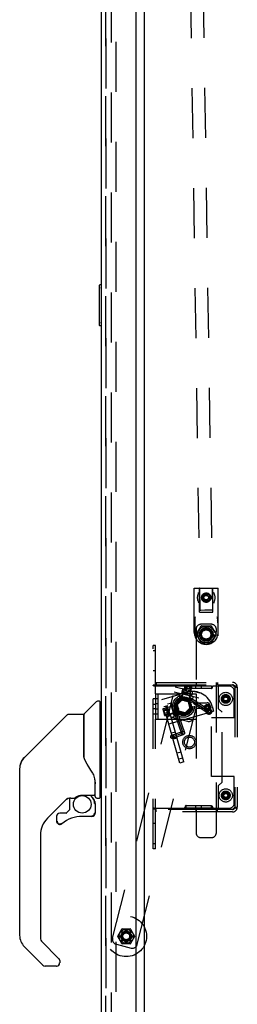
# Model space of a CAD drawing. Header units: inches. Extents: x 0 to 224, y 0 to 145.
# Tile 73 of 78: x 169.21 to 174.56, y 43.32 to 67.55. Entities that reach past the tile are written whole.
import ezdxf

# ---------------------------------------------------------------- set-up
doc = ezdxf.new("R2010")
doc.units = ezdxf.units.IN
doc.header["$LTSCALE"] = 12.302632
doc.header["$MEASUREMENT"] = 0
doc.linetypes.add('HIDDEN', pattern=[0.2, 0.1, -0.1])
doc.layers.get('0').update_dxf_attribs({"linetype": 'CONTINUOUS'})
for name, color, linetype in [('DEFAULT_2', 8, 'HIDDEN'), ('DOOR_2_ASSEMBLY', 7, 'CONTINUOUS'), ('DOOR_3_ASSEMBLY', 7, 'CONTINUOUS'), ('MAIN_DOOR_ASSEMBLY', 7, 'CONTINUOUS')]:
    doc.layers.add(name, color=color, linetype=linetype)

msp = doc.modelspace()

# ---------------------------------------------------------------- linework, layer by layer
at = {"color": 7, "linetype": 'Continuous'}
msp.add_line((172.282, 13.064), (172.282, 86.479), dxfattribs=at)
at = {"layer": 'DEFAULT_2', "color": 8, "linetype": 'HIDDEN'}
for p, q in [((173.112, 88.009), (173.642, 53.013)), ((173.424, 88.013), (173.955, 53.017)), ((171.469, 12.855), (171.469, 86.688)), ((171.573, 86.688), (171.573, 12.855)), ((173.504, 52.472), (173.504, 53.557)), ((173.504, 53.557), (174.094, 53.557)), ((174.094, 52.472), (174.094, 53.557)), ((173.637, 52.972), (173.637, 53.547)), ((173.799, 53.395), (173.74, 53.361)), ((173.74, 53.293), (173.74, 53.361)), ((173.858, 53.361), (173.799, 53.395)), ((173.858, 53.361), (173.858, 53.293)), ((173.962, 52.972), (173.962, 53.547)), ((173.74, 53.293), (173.799, 53.259)), ((173.799, 53.259), (173.858, 53.293)), ((173.985, 53.211), (173.985, 53.21)), ((173.637, 52.972), (173.962, 52.972)), ((173.643, 53.013), (173.642, 53.013)), ((173.667, 53.013), (173.643, 53.013)), ((173.765, 53.015), (173.667, 53.013)), ((173.515, 52.761), (173.515, 52.393)), ((173.516, 52.676), (173.516, 52.391)), ((173.557, 52.426), (173.674, 52.628)), ((173.924, 52.671), (173.674, 52.671)), ((173.682, 52.623), (173.677, 52.632)), ((173.682, 52.633), (173.916, 52.633)), ((173.921, 52.632), (173.916, 52.623)), ((173.925, 52.628), (174.041, 52.426)), ((174.083, 52.761), (174.083, 52.393)), ((174.083, 52.676), (174.083, 52.391)), ((173.549, 52.546), (173.549, 50.741)), ((173.566, 52.421), (173.556, 52.421)), ((173.674, 52.214), (173.557, 52.416)), ((174.041, 52.416), (173.925, 52.214)), ((174.043, 52.421), (174.033, 52.421)), ((174.049, 47.546), (174.049, 52.546)), ((172.49, 47.147), (172.49, 52.147)), ((172.55, 52.147), (172.49, 52.147)), ((172.55, 50.959), (172.55, 52.147)), ((173.682, 52.219), (173.677, 52.21)), ((173.916, 52.209), (173.682, 52.209)), ((173.921, 52.21), (173.916, 52.219)), ((172.55, 52.022), (172.49, 52.022)), ((172.55, 51.522), (172.49, 51.522)), ((171.496, 44.946), (173.038, 51.132)), ((172.55, 51.173), (172.49, 51.173)), ((172.495, 51.164), (172.492, 51.166)), ((172.497, 51.162), (172.495, 51.164)), ((173.265, 51.147), (172.519, 51.147)), ((172.558, 51.16), (172.556, 51.162)), ((172.565, 51.241), (172.565, 51.181)), ((172.565, 51.241), (174.445, 51.241)), ((172.565, 51.181), (174.095, 51.181)), ((173.038, 51.132), (173.645, 50.981)), ((173.206, 50.863), (173.28, 51.159)), ((173.303, 51.154), (173.274, 51.037)), ((173.437, 51.131), (173.292, 51.167)), ((173.294, 51.166), (173.303, 51.154)), ((173.302, 51.147), (173.302, 51.087)), ((173.927, 51.147), (173.302, 51.147)), ((173.421, 51.124), (173.303, 51.154)), ((173.332, 51.146), (173.303, 51.03)), ((173.329, 51.157), (173.332, 51.146)), ((173.391, 51.132), (173.362, 51.015)), ((173.399, 51.14), (173.391, 51.132)), ((173.547, 51.087), (173.547, 51.147)), ((173.549, 51.241), (173.549, 51.181)), ((173.683, 51.087), (173.683, 51.147)), ((173.927, 51.147), (173.927, 51.087)), ((173.936, 51.144), (173.938, 51.144)), ((173.948, 51.146), (173.951, 51.146)), ((174.365, 51.147), (173.964, 51.147)), ((174.08, 51.241), (174.08, 51.181)), ((174.095, 51.181), (174.095, 50.601)), ((174.095, 51.181), (174.445, 51.181)), ((172.103, 44.795), (173.645, 50.981)), ((172.55, 50.959), (172.55, 50.334)), ((172.55, 50.959), (173.55, 50.959)), ((172.61, 50.959), (172.61, 50.334)), ((172.704, 50.819), (173.329, 50.998)), ((173.008, 51.011), (173.615, 50.86)), ((173.146, 50.976), (173.127, 50.899)), ((173.134, 50.887), (173.127, 50.899)), ((173.457, 50.816), (173.127, 50.899)), ((173.22, 51.087), (173.19, 50.965)), ((173.204, 51.018), (173.191, 50.965)), ((173.23, 51.001), (173.2, 50.88)), ((173.204, 51.018), (173.445, 50.957)), ((173.23, 51.001), (173.223, 51.013)), ((173.414, 50.955), (173.23, 51.001)), ((173.274, 51.037), (173.392, 51.008)), ((173.302, 51.087), (173.302, 51.086)), ((173.927, 51.087), (173.302, 51.087)), ((173.37, 50.823), (173.444, 51.118)), ((173.414, 50.955), (173.384, 50.835)), ((173.421, 51.124), (173.392, 51.008)), ((173.414, 50.955), (173.426, 50.962)), ((173.434, 51.131), (173.421, 51.124)), ((173.445, 50.957), (173.432, 50.905)), ((173.463, 51.026), (173.433, 50.905)), ((173.476, 50.894), (173.457, 50.816)), ((173.55, 50.959), (173.55, 50.334)), ((173.927, 51.087), (173.927, 51.086)), ((174.49, 50.367), (174.49, 51.022)), ((174.502, 51.121), (174.559, 51.121)), ((174.505, 51.121), (174.505, 48.173)), ((174.559, 51.121), (174.565, 51.121)), ((174.565, 51.121), (174.565, 48.173)), ((172.61, 50.834), (172.49, 50.834)), ((172.49, 50.703), (172.55, 50.703)), ((172.61, 50.711), (172.55, 50.711)), ((173.152, 49.257), (172.704, 50.819)), ((173.032, 50.675), (172.739, 50.591)), ((172.856, 50.667), (172.756, 50.638)), ((173.252, 49.285), (172.804, 50.847)), ((172.804, 50.652), (172.856, 50.667)), ((172.873, 50.412), (172.804, 50.652)), ((172.822, 50.626), (172.941, 50.66)), ((172.844, 50.71), (172.921, 50.732)), ((172.921, 50.732), (173.014, 50.406)), ((172.933, 50.726), (172.921, 50.732)), ((172.933, 50.726), (173.021, 50.418)), ((172.941, 50.66), (172.948, 50.673)), ((173.032, 50.675), (173.078, 50.513)), ((173.113, 50.611), (173.032, 50.675)), ((173.056, 50.693), (173.187, 50.829)), ((173.108, 50.511), (173.056, 50.693)), ((173.19, 50.82), (173.064, 50.691)), ((173.064, 50.691), (173.114, 50.517)), ((173.064, 50.691), (173.081, 50.686)), ((173.195, 50.804), (173.081, 50.686)), ((173.081, 50.686), (173.126, 50.53)), ((173.445, 50.809), (173.134, 50.887)), ((173.187, 50.829), (173.371, 50.783)), ((173.2, 50.88), (173.188, 50.873)), ((173.19, 50.82), (173.195, 50.804)), ((173.365, 50.777), (173.19, 50.82)), ((173.353, 50.764), (173.195, 50.804)), ((173.274, 50.785), (173.206, 50.863)), ((173.37, 50.823), (173.206, 50.863)), ((173.274, 50.785), (173.37, 50.823)), ((173.365, 50.777), (173.353, 50.764)), ((173.353, 50.764), (173.398, 50.607)), ((173.365, 50.847), (173.865, 50.522)), ((173.415, 50.603), (173.365, 50.777)), ((173.371, 50.783), (173.423, 50.601)), ((173.384, 50.835), (173.392, 50.822)), ((173.387, 50.88), (173.886, 50.555)), ((173.445, 50.809), (173.457, 50.816)), ((173.501, 50.714), (173.498, 50.718)), ((173.503, 50.71), (173.843, 50.489)), ((173.549, 50.741), (173.819, 50.741)), ((173.948, 50.655), (173.982, 50.535)), ((172.55, 50.591), (172.49, 50.591)), ((172.61, 50.459), (172.49, 50.459)), ((172.61, 50.583), (172.55, 50.583)), ((172.732, 50.579), (172.773, 50.436)), ((172.732, 50.576), (172.745, 50.568)), ((172.742, 50.542), (172.754, 50.539)), ((172.745, 50.568), (172.861, 50.601)), ((172.745, 50.568), (172.779, 50.451)), ((172.754, 50.539), (172.869, 50.572)), ((172.762, 50.472), (172.77, 50.481)), ((172.77, 50.481), (172.886, 50.514)), ((172.772, 50.438), (172.779, 50.451)), ((172.779, 50.451), (172.894, 50.484)), ((173.078, 50.513), (172.785, 50.429)), ((172.822, 50.626), (172.81, 50.633)), ((172.822, 50.626), (172.874, 50.443)), ((172.925, 50.427), (172.825, 50.398)), ((172.894, 50.484), (172.861, 50.601)), ((172.874, 50.443), (172.868, 50.431)), ((172.873, 50.412), (172.925, 50.427)), ((172.874, 50.443), (172.994, 50.478)), ((172.877, 50.218), (173.982, 50.535)), ((172.937, 50.383), (173.014, 50.406)), ((173.029, 50.562), (172.991, 50.548)), ((172.991, 50.548), (173.191, 49.982)), ((172.994, 50.478), (173.006, 50.471)), ((173.021, 50.418), (173.014, 50.406)), ((173.228, 49.996), (173.023, 50.578)), ((173.029, 50.562), (173.032, 50.554)), ((173.113, 50.611), (173.078, 50.513)), ((173.292, 50.465), (173.108, 50.511)), ((173.114, 50.517), (173.126, 50.53)), ((173.114, 50.517), (173.289, 50.474)), ((173.123, 50.411), (173.122, 50.413)), ((173.123, 50.411), (173.265, 50.009)), ((173.285, 50.49), (173.126, 50.53)), ((173.398, 50.607), (173.285, 50.49)), ((173.289, 50.474), (173.285, 50.49)), ((173.289, 50.474), (173.415, 50.603)), ((173.423, 50.601), (173.292, 50.465)), ((173.415, 50.603), (173.398, 50.607)), ((173.549, 50.601), (173.549, 47.546)), ((173.819, 50.601), (173.549, 50.601)), ((173.771, 50.633), (173.802, 50.633)), ((173.771, 50.611), (173.802, 50.611)), ((174.19, 50.506), (174.095, 50.601)), ((174.19, 48.788), (174.19, 50.506)), ((172.55, 47.147), (172.55, 50.334)), ((172.55, 50.334), (173.55, 50.334)), ((172.978, 50.374), (173.342, 50.283)), ((173.93, 48.927), (173.93, 50.367)), ((174.49, 50.367), (173.93, 50.367)), ((173.042, 50.019), (172.942, 49.99)), ((172.951, 49.94), (173.215, 50.033)), ((172.964, 49.902), (173.228, 49.996)), ((172.977, 49.865), (173.241, 49.958)), ((173.085, 49.869), (172.985, 49.84)), ((173.183, 49.528), (173.083, 49.5)), ((173.226, 49.378), (173.126, 49.35)), ((173.252, 49.285), (173.152, 49.257)), ((174.49, 48.927), (173.93, 48.927)), ((174.095, 48.693), (174.19, 48.788)), ((174.49, 48.272), (174.49, 48.927)), ((174.095, 48.693), (174.095, 48.113)), ((172.55, 48.121), (172.49, 48.121)), ((172.492, 48.128), (172.491, 48.125)), ((172.495, 48.13), (172.492, 48.128)), ((172.503, 48.136), (172.5, 48.134)), ((172.513, 48.142), (172.51, 48.14)), ((172.519, 48.147), (172.516, 48.145)), ((172.519, 48.147), (173.265, 48.147)), ((172.565, 48.053), (172.565, 48.113)), ((174.095, 48.113), (172.565, 48.113)), ((174.445, 48.053), (172.565, 48.053)), ((173.302, 48.207), (173.302, 48.208)), ((173.302, 48.147), (173.302, 48.207)), ((173.927, 48.207), (173.302, 48.207)), ((173.927, 48.147), (173.302, 48.147)), ((173.547, 48.147), (173.547, 48.207)), ((173.549, 48.053), (173.549, 48.113)), ((173.683, 48.147), (173.683, 48.207)), ((173.927, 48.207), (173.927, 48.208)), ((173.927, 48.147), (173.927, 48.207)), ((173.964, 48.147), (174.365, 48.147)), ((174.08, 48.053), (174.08, 48.113)), ((174.445, 48.113), (174.095, 48.113)), ((174.502, 48.173), (174.559, 48.173)), ((174.559, 48.173), (174.565, 48.173)), ((172.55, 47.772), (172.49, 47.772)), ((172.55, 47.272), (172.49, 47.272)), ((173.674, 47.421), (173.924, 47.421)), ((172.55, 47.147), (172.49, 47.147)), ((171.623, 44.997), (171.722, 45.169)), ((171.71, 45.09), (171.733, 45.067)), ((171.73, 45.174), (171.929, 45.174)), ((171.732, 45.111), (171.754, 45.089)), ((171.815, 45.114), (171.815, 45.146)), ((171.845, 45.146), (171.845, 45.114)), ((171.905, 45.089), (171.928, 45.111)), ((171.926, 45.067), (171.949, 45.09)), ((171.938, 45.169), (172.037, 44.997)), ((171.722, 44.815), (171.623, 44.987)), ((171.676, 45.007), (171.708, 45.007)), ((171.676, 44.977), (171.708, 44.977)), ((171.71, 44.894), (171.733, 44.917)), ((171.732, 44.873), (171.754, 44.895)), ((171.815, 44.838), (171.815, 44.87)), ((171.845, 44.87), (171.845, 44.838)), ((171.905, 44.895), (171.928, 44.873)), ((171.926, 44.917), (171.949, 44.894)), ((172.037, 44.987), (171.938, 44.815)), ((171.951, 45.007), (171.983, 45.007)), ((171.951, 44.977), (171.983, 44.977)), ((171.587, 44.795), (171.951, 44.704)), ((171.929, 44.81), (171.73, 44.81))]:
    msp.add_line(p, q, dxfattribs=at)
for points in [[(173.613, 53.442), (173.613, 53.443), (173.613, 53.445), (173.613, 53.447), (173.612, 53.449), (173.611, 53.451), (173.61, 53.453), (173.608, 53.455), (173.607, 53.457)], [(173.612, 53.441), (173.612, 53.44), (173.611, 53.44)], [(173.613, 53.442), (173.613, 53.442), (173.613, 53.442), (173.612, 53.441), (173.612, 53.441), (173.612, 53.441)], [(173.986, 53.442), (173.985, 53.443), (173.985, 53.445), (173.985, 53.447), (173.986, 53.449), (173.987, 53.451), (173.988, 53.453), (173.99, 53.455), (173.992, 53.457)], [(173.987, 53.44), (173.987, 53.44), (173.986, 53.441), (173.986, 53.441), (173.986, 53.441), (173.986, 53.442), (173.986, 53.442), (173.986, 53.442)], [(173.613, 53.212), (173.613, 53.21), (173.613, 53.209), (173.613, 53.207), (173.612, 53.205), (173.611, 53.203), (173.61, 53.201), (173.608, 53.199), (173.607, 53.197)], [(173.611, 53.214), (173.612, 53.214), (173.612, 53.213), (173.612, 53.213), (173.612, 53.213), (173.613, 53.212), (173.613, 53.212), (173.613, 53.212)], [(173.985, 53.211), (173.985, 53.211), (173.986, 53.212), (173.986, 53.213), (173.986, 53.213), (173.987, 53.214), (173.987, 53.214)], [(173.985, 53.21), (173.986, 53.207), (173.986, 53.205), (173.987, 53.203), (173.988, 53.201), (173.99, 53.199), (173.992, 53.197)], [(173.528, 52.855), (173.525, 52.844), (173.523, 52.834), (173.521, 52.824), (173.519, 52.814), (173.518, 52.805), (173.517, 52.796), (173.516, 52.787), (173.515, 52.778), (173.515, 52.769), (173.515, 52.761)], [(173.955, 53.017), (173.954, 53.017), (173.953, 53.017), (173.765, 53.015)], [(174.083, 52.761), (174.083, 52.771), (174.083, 52.782), (174.082, 52.794), (174.081, 52.805), (174.079, 52.817), (174.077, 52.829), (174.074, 52.842), (174.071, 52.855)], [(173.516, 52.676), (173.516, 52.686), (173.516, 52.695), (173.517, 52.705), (173.517, 52.715), (173.518, 52.726), (173.52, 52.737), (173.521, 52.748), (173.523, 52.76), (173.526, 52.772), (173.528, 52.784)], [(174.07, 52.784), (174.073, 52.772), (174.075, 52.76), (174.077, 52.748), (174.079, 52.737), (174.08, 52.726), (174.081, 52.715), (174.082, 52.705), (174.082, 52.695), (174.083, 52.685), (174.083, 52.676)], [(172.492, 51.166), (172.491, 51.169), (172.49, 51.171), (172.49, 51.173)], [(172.507, 51.156), (172.503, 51.158), (172.5, 51.16), (172.497, 51.162)], [(172.516, 51.149), (172.513, 51.152), (172.51, 51.154), (172.507, 51.156), (172.503, 51.158)], [(172.519, 51.147), (172.516, 51.149), (172.513, 51.152), (172.51, 51.154)], [(172.564, 51.147), (172.564, 51.149), (172.564, 51.152), (172.563, 51.154), (172.561, 51.156), (172.56, 51.158), (172.558, 51.16), (172.556, 51.162), (172.554, 51.164), (172.552, 51.166), (172.551, 51.169), (172.55, 51.171), (172.55, 51.173)], [(173.277, 51.121), (173.274, 51.128), (173.271, 51.135), (173.268, 51.141), (173.265, 51.147)], [(173.279, 51.115), (173.277, 51.121), (173.274, 51.128), (173.271, 51.135), (173.268, 51.141), (173.265, 51.147)], [(173.278, 51.146), (173.274, 51.146), (173.27, 51.147), (173.265, 51.147)], [(173.291, 51.144), (173.29, 51.145), (173.289, 51.145), (173.287, 51.145), (173.284, 51.146), (173.281, 51.146), (173.278, 51.146), (173.274, 51.146), (173.27, 51.147)], [(173.3, 51.145), (173.298, 51.144), (173.297, 51.144), (173.296, 51.143), (173.295, 51.143), (173.294, 51.144), (173.293, 51.144), (173.291, 51.144)], [(173.302, 51.146), (173.3, 51.145), (173.298, 51.144), (173.297, 51.144), (173.296, 51.143)], [(173.927, 51.086), (173.93, 51.086), (173.933, 51.087), (173.936, 51.088), (173.939, 51.091), (173.941, 51.094), (173.944, 51.099), (173.946, 51.104), (173.948, 51.109), (173.95, 51.115), (173.953, 51.121), (173.955, 51.128), (173.958, 51.135), (173.961, 51.141), (173.964, 51.147)], [(173.927, 51.146), (173.93, 51.145), (173.931, 51.144), (173.933, 51.144), (173.933, 51.143), (173.934, 51.143), (173.935, 51.144), (173.936, 51.144)], [(173.93, 51.145), (173.931, 51.144), (173.933, 51.144), (173.933, 51.143)], [(173.937, 51.144), (173.938, 51.144), (173.939, 51.145), (173.941, 51.145), (173.942, 51.145), (173.945, 51.146), (173.948, 51.146), (173.951, 51.146), (173.955, 51.146), (173.959, 51.147)], [(173.955, 51.146), (173.959, 51.147), (173.964, 51.147)], [(173.958, 51.135), (173.961, 51.141), (173.964, 51.147)], [(174.502, 51.121), (174.499, 51.127), (174.495, 51.133), (174.491, 51.139), (174.486, 51.145), (174.48, 51.151), (174.473, 51.157), (174.467, 51.163), (174.459, 51.169), (174.452, 51.175), (174.445, 51.181)], [(174.559, 51.121), (174.553, 51.127), (174.546, 51.133), (174.537, 51.139), (174.527, 51.145), (174.515, 51.151), (174.502, 51.157), (174.489, 51.163), (174.474, 51.169), (174.46, 51.175), (174.445, 51.181)], [(173.283, 51.104), (173.281, 51.109), (173.279, 51.115)], [(173.302, 51.086), (173.299, 51.086), (173.296, 51.087), (173.293, 51.088), (173.29, 51.091), (173.288, 51.094), (173.285, 51.099), (173.283, 51.104), (173.281, 51.109)], [(173.333, 50.801), (173.327, 50.804), (173.322, 50.807), (173.317, 50.81), (173.311, 50.812), (173.306, 50.814), (173.3, 50.816), (173.295, 50.818), (173.289, 50.82), (173.283, 50.822), (173.277, 50.823), (173.271, 50.824), (173.265, 50.825), (173.26, 50.826), (173.254, 50.826), (173.248, 50.827), (173.242, 50.827), (173.236, 50.827), (173.23, 50.827)], [(173.333, 50.801), (173.327, 50.803), (173.322, 50.805), (173.316, 50.807), (173.311, 50.809), (173.305, 50.811), (173.299, 50.813), (173.294, 50.815), (173.288, 50.816), (173.282, 50.818), (173.276, 50.819), (173.27, 50.82), (173.265, 50.822), (173.259, 50.823), (173.253, 50.824), (173.247, 50.825), (173.241, 50.825), (173.235, 50.826), (173.23, 50.827)], [(173.498, 50.718), (173.496, 50.721), (173.494, 50.724), (173.491, 50.727), (173.488, 50.731), (173.485, 50.735), (173.482, 50.739), (173.478, 50.744), (173.475, 50.748), (173.471, 50.753), (173.466, 50.758), (173.462, 50.763), (173.457, 50.768), (173.453, 50.773), (173.448, 50.779), (173.442, 50.784), (173.437, 50.789), (173.432, 50.794), (173.426, 50.8), (173.421, 50.805), (173.415, 50.81), (173.409, 50.815), (173.403, 50.82), (173.397, 50.825), (173.391, 50.829), (173.384, 50.834), (173.378, 50.838), (173.372, 50.843), (173.365, 50.847)], [(173.503, 50.71), (173.503, 50.711), (173.501, 50.714)], [(173.122, 50.413), (173.119, 50.416), (173.117, 50.418), (173.115, 50.421), (173.113, 50.424), (173.11, 50.427), (173.107, 50.43), (173.104, 50.434), (173.1, 50.438), (173.097, 50.443), (173.093, 50.448), (173.09, 50.453), (173.086, 50.458), (173.082, 50.463), (173.078, 50.469), (173.074, 50.475), (173.07, 50.481), (173.066, 50.487), (173.063, 50.493), (173.059, 50.5), (173.055, 50.506), (173.052, 50.513), (173.048, 50.519), (173.044, 50.526), (173.041, 50.533), (173.038, 50.54), (173.035, 50.547), (173.032, 50.554)], [(172.491, 48.125), (172.49, 48.123), (172.49, 48.121)], [(172.519, 48.147), (172.516, 48.145), (172.513, 48.142), (172.51, 48.14), (172.507, 48.138), (172.503, 48.136), (172.5, 48.134), (172.497, 48.132), (172.495, 48.13)], [(172.554, 48.13), (172.552, 48.127), (172.551, 48.125), (172.55, 48.123), (172.55, 48.121)], [(172.558, 48.133), (172.556, 48.132), (172.554, 48.13), (172.552, 48.127)], [(172.564, 48.147), (172.564, 48.145), (172.564, 48.142), (172.563, 48.14), (172.561, 48.137), (172.56, 48.135), (172.558, 48.133), (172.556, 48.132)], [(173.296, 48.207), (173.293, 48.206), (173.29, 48.203), (173.288, 48.2), (173.285, 48.195), (173.283, 48.19), (173.281, 48.185), (173.279, 48.179), (173.277, 48.172), (173.274, 48.166), (173.271, 48.159), (173.268, 48.153), (173.265, 48.147)], [(173.293, 48.15), (173.291, 48.15), (173.29, 48.149), (173.289, 48.149), (173.287, 48.149), (173.284, 48.148), (173.281, 48.148), (173.278, 48.148), (173.274, 48.147), (173.27, 48.147), (173.265, 48.147)], [(173.296, 48.15), (173.295, 48.15), (173.294, 48.15), (173.293, 48.15)], [(173.302, 48.208), (173.299, 48.208), (173.296, 48.207)], [(173.302, 48.148), (173.3, 48.149), (173.298, 48.15), (173.297, 48.15), (173.296, 48.15)], [(173.927, 48.208), (173.93, 48.208), (173.933, 48.207), (173.936, 48.206), (173.939, 48.203), (173.941, 48.2), (173.944, 48.195), (173.946, 48.19), (173.948, 48.185), (173.95, 48.179), (173.953, 48.172), (173.955, 48.166), (173.958, 48.159), (173.961, 48.153), (173.964, 48.147)], [(173.927, 48.148), (173.93, 48.149), (173.931, 48.15), (173.933, 48.15), (173.933, 48.15), (173.934, 48.15), (173.935, 48.15), (173.936, 48.15), (173.938, 48.15)], [(173.938, 48.15), (173.939, 48.149), (173.941, 48.149), (173.942, 48.149), (173.945, 48.148), (173.948, 48.148), (173.951, 48.148), (173.955, 48.147), (173.959, 48.147), (173.964, 48.147)], [(174.502, 48.173), (174.499, 48.167), (174.495, 48.161), (174.491, 48.155), (174.486, 48.149), (174.48, 48.143), (174.473, 48.137), (174.467, 48.131), (174.459, 48.125), (174.452, 48.119), (174.445, 48.113)], [(174.559, 48.173), (174.553, 48.167), (174.546, 48.161), (174.537, 48.155), (174.527, 48.149), (174.515, 48.143), (174.502, 48.137), (174.489, 48.131), (174.474, 48.125), (174.46, 48.119), (174.445, 48.113)]]:
    msp.add_lwpolyline(points, dxfattribs=at)
for centre, radius in [((173.799, 53.327), 0.116), ((173.799, 53.327), 0.0935), ((173.799, 53.327), 0.0563), ((173.799, 52.421), 0.204), ((173.799, 52.421), 0.169), ((173.799, 52.421), 0.145), ((173.799, 52.421), 0.126), ((173.799, 52.421), 0.125), ((173.799, 52.421), 0.124), ((173.799, 52.421), 0.114), ((173.24, 50.654), 0.27), ((174.28, 50.834), 0.163), ((174.28, 50.834), 0.108), ((174.285, 50.834), 0.1), ((174.28, 50.834), 0.08), ((174.28, 50.834), 0.078), ((174.28, 50.834), 0.068), ((173.24, 50.654), 0.23), ((173.24, 50.647), 0.211), ((173.24, 50.654), 0.191), ((173.24, 50.647), 0.18), ((173.24, 50.647), 0.164), ((173.832, 50.622), 0.078), ((173.832, 50.622), 0.065), ((174.28, 50.834), 0.0485), ((173.865, 50.522), 0.068), ((173.865, 50.522), 0.0395), ((172.964, 49.902), 0.0395), ((173.228, 49.996), 0.0395), ((173.386, 49.772), 0.164), ((173.386, 49.772), 0.124), ((174.28, 48.459), 0.163), ((174.28, 48.459), 0.108), ((174.285, 48.459), 0.1), ((174.28, 48.459), 0.08), ((174.28, 48.459), 0.078), ((174.28, 48.459), 0.068), ((174.28, 48.459), 0.0485), ((171.83, 44.992), 0.5), ((171.83, 44.992), 0.175), ((171.83, 44.992), 0.128), ((171.83, 44.992), 0.11), ((171.83, 44.992), 0.1), ((171.83, 44.992), 0.0965), ((171.83, 44.992), 0.095), ((171.83, 44.992), 0.094), ((171.83, 44.992), 0.084)]:
    msp.add_circle(centre, radius, dxfattribs=at)
for centre, radius, start, end in [((173.627, 53.547), 0.01, 0, 90), ((173.972, 53.547), 0.01, 90, 180), ((173.799, 53.327), 0.219, 149.0506, 210.9517), ((173.799, 53.327), 0.219, 329.0479, 30.9505), ((173.674, 52.546), 0.125, 90, 180), ((173.682, 52.623), 0.01, 90, 150), ((173.916, 52.623), 0.01, 30, 90), ((173.924, 52.546), 0.125, 0, 90), ((173.799, 52.472), 0.295, 180, 360), ((173.566, 52.421), 0.01, 150, 210), ((174.033, 52.421), 0.01, 330, 30), ((173.682, 52.219), 0.01, 210, 270), ((173.916, 52.219), 0.01, 270, 330), ((173.29, 51.157), 0.01, 76, 166), ((174.365, 51.022), 0.125, 0, 90), ((174.445, 51.121), 0.12, 0, 90), ((174.445, 51.121), 0.06, 0, 90), ((173.467, 50.517), 0.5, 16, 106), ((173.434, 51.121), 0.01, 346, 76), ((173.832, 50.622), 0.0625, 190.1369, 169.8631), ((173.832, 50.622), 0.0525, 192.0944, 167.9056), ((173.832, 50.622), 0.0475, 193.39, 166.61), ((173.832, 50.622), 0.0325, 199.7832, 160.2168), ((173.819, 50.671), 0.07, 270, 90), ((172.741, 50.582), 0.01, 106, 196), ((172.782, 50.438), 0.01, 196, 286), ((173.009, 50.495), 0.125, 166, 256), ((173.372, 50.405), 0.125, 256, 346), ((174.365, 48.272), 0.125, 270, 360), ((174.445, 48.173), 0.12, 270, 360), ((174.445, 48.173), 0.06, 270, 360), ((173.674, 47.546), 0.125, 180, 270), ((173.924, 47.546), 0.125, 270, 360), ((171.83, 44.992), 0.154, 129.4236, 140.5764), ((171.73, 45.164), 0.01, 90, 150), ((171.83, 44.992), 0.122, 97.0335, 127.9665), ((171.83, 44.992), 0.154, 84.4236, 95.5764), ((171.83, 44.992), 0.122, 52.0335, 82.9665), ((171.83, 44.992), 0.154, 39.4236, 50.5764), ((171.929, 45.164), 0.01, 30, 90), ((171.617, 44.916), 0.125, 166, 256), ((171.631, 44.992), 0.01, 150, 210), ((171.83, 44.992), 0.154, 174.4236, 185.5764), ((171.83, 44.992), 0.122, 142.0335, 172.9665), ((171.83, 44.992), 0.122, 187.0335, 217.9665), ((171.83, 44.992), 0.154, 219.4236, 230.5764), ((171.83, 44.992), 0.122, 232.0335, 262.9665), ((171.83, 44.992), 0.154, 264.4236, 275.5764), ((171.83, 44.992), 0.122, 277.0335, 307.9665), ((171.83, 44.992), 0.122, 7.0335, 37.9665), ((171.83, 44.992), 0.122, 322.0335, 352.9665), ((171.83, 44.992), 0.154, 309.4236, 320.5764), ((171.83, 44.992), 0.154, 354.4236, 5.5764), ((172.028, 44.992), 0.01, 330, 30), ((171.73, 44.82), 0.01, 210, 270), ((171.929, 44.82), 0.01, 270, 330), ((171.981, 44.825), 0.125, 256, 346)]:
    msp.add_arc(centre, radius, start, end, dxfattribs=at)
at = {"layer": 'DOOR_2_ASSEMBLY', "color": 8, "linetype": 'HIDDEN'}
msp.add_line((171.328, 86.775), (171.328, 12.768), dxfattribs=at)
at = {"layer": 'DOOR_2_ASSEMBLY', "color": 7, "linetype": 'Continuous'}
for centre, radius, start, end in [((169.601, 49.117), 0.394, 135, 159.0521), ((169.601, 49.117), 0.394, 171.936, 173.8586), ((169.601, 45.014), 0.394, 180, 225), ((170.113, 44.339), 0.0787, 279, 351.018)]:
    msp.add_arc(centre, radius, start, end, dxfattribs=at)
at = {"layer": 'DOOR_3_ASSEMBLY', "color": 8, "linetype": 'HIDDEN'}
msp.add_line((171.328, 12.768), (171.328, 86.775), dxfattribs=at)
at = {"layer": 'MAIN_DOOR_ASSEMBLY', "color": 3, "linetype": 'Continuous'}
for p, q in [((171.224, 12.768), (171.224, 86.775)), ((172.078, 12.646), (172.078, 86.898))]:
    msp.add_line(p, q, dxfattribs=at)
at = {"layer": 'MAIN_DOOR_ASSEMBLY', "color": 8, "linetype": 'HIDDEN'}
msp.add_line((171.328, 12.768), (171.328, 86.775), dxfattribs=at)
at = {"layer": 'MAIN_DOOR_ASSEMBLY', "color": 7, "linetype": 'Continuous'}
for p, q in [((171.164, 61.007), (171.164, 60.037)), ((171.224, 61.022), (171.179, 61.022)), ((171.21, 60.922), (171.21, 60.122)), ((171.179, 60.022), (171.224, 60.022)), ((170.799, 50.47), (171.094, 50.764)), ((171.176, 50.776), (171.122, 50.776)), ((171.184, 50.768), (171.184, 48.402)), ((171.184, 50.717), (171.224, 50.717)), ((170.366, 50.438), (169.323, 49.395)), ((170.422, 50.461), (170.775, 50.461)), ((170.783, 50.453), (170.783, 49.409)), ((170.79, 49.397), (170.79, 50.449)), ((169.323, 49.395), (169.628, 49.7)), ((169.628, 49.701), (169.628, 49.7)), ((169.223, 49.225), (169.215, 49.194)), ((169.223, 49.224), (169.221, 49.219)), ((169.256, 49.305), (169.256, 49.305)), ((170.802, 49.364), (170.783, 49.418)), ((170.831, 49.299), (170.802, 49.364)), ((169.208, 45.014), (169.208, 49.117)), ((171.058, 48.84), (171.057, 48.864)), ((171.058, 48.84), (171.058, 48.485)), ((171.066, 48.84), (171.066, 48.843)), ((171.066, 48.837), (171.066, 48.84)), ((171.066, 48.835), (171.066, 48.837)), ((171.066, 48.433), (171.066, 48.835)), ((170.388, 48.393), (169.893, 47.898)), ((170.432, 48.39), (170.432, 48.107)), ((170.47, 48.394), (170.546, 48.394)), ((170.743, 48.465), (171.039, 48.465)), ((170.939, 48.465), (171.004, 48.4)), ((170.999, 48.395), (170.996, 48.392)), ((171.051, 48.261), (171.06, 48.261)), ((171.062, 48.261), (171.062, 48.023)), ((171.105, 48.394), (171.176, 48.394)), ((171.184, 48.453), (171.224, 48.453)), ((170.349, 48.023), (170.196, 48.023)), ((170.429, 48.099), (170.357, 48.027)), ((171.06, 48.023), (171.051, 48.023)), ((170.117, 47.945), (170.117, 47.825)), ((170.12, 47.817), (170.119, 47.825)), ((170.128, 47.825), (170.119, 47.825)), ((170.196, 47.749), (170.187, 47.749)), ((170.205, 47.749), (170.196, 47.749)), ((170.213, 47.751), (170.205, 47.749)), ((170.222, 47.753), (170.213, 47.751)), ((170.23, 47.757), (170.222, 47.753)), ((170.238, 47.761), (170.23, 47.757)), ((170.245, 47.766), (170.238, 47.761)), ((170.747, 47.945), (170.983, 47.945)), ((169.72, 47.48), (169.72, 44.928)), ((169.743, 44.873), (170.174, 44.441)), ((169.775, 44.283), (169.323, 44.735)), ((170.192, 44.399), (170.192, 44.339)), ((170.113, 44.26), (169.831, 44.26))]:
    msp.add_line(p, q, dxfattribs=at)
for points in [[(171.209, 60.958), (171.209, 60.952), (171.209, 60.947), (171.21, 60.941), (171.21, 60.934), (171.21, 60.928), (171.21, 60.922)], [(171.21, 60.122), (171.21, 60.116), (171.21, 60.109), (171.21, 60.103), (171.209, 60.097), (171.209, 60.091), (171.209, 60.086)], [(170.366, 50.438), (170.374, 50.445), (170.382, 50.45), (170.391, 50.455), (170.401, 50.458), (170.411, 50.46), (170.422, 50.461)], [(170.783, 49.578), (170.783, 49.579), (170.783, 49.581), (170.784, 49.582), (170.786, 49.583), (170.789, 49.585), (170.79, 49.585)], [(169.323, 49.395), (169.302, 49.372), (169.276, 49.338), (169.254, 49.302), (169.236, 49.264), (169.223, 49.224)], [(171.005, 49.011), (170.955, 49.084), (170.906, 49.161), (170.865, 49.232), (170.831, 49.299)], [(171.057, 48.864), (171.052, 48.899), (171.044, 48.933), (171.031, 48.965), (171.016, 48.994), (171.005, 49.011)], [(171.058, 48.796), (171.059, 48.794), (171.06, 48.791), (171.061, 48.787), (171.062, 48.783)], [(171.062, 48.783), (171.063, 48.777), (171.064, 48.77), (171.065, 48.764), (171.066, 48.757), (171.066, 48.751), (171.066, 48.744)], [(170.548, 48.394), (170.552, 48.395), (170.556, 48.396), (170.558, 48.397), (170.561, 48.398), (170.564, 48.4), (170.567, 48.402), (170.57, 48.404), (170.573, 48.406), (170.581, 48.411)], [(170.581, 48.411), (170.586, 48.414), (170.591, 48.418), (170.597, 48.421), (170.603, 48.425), (170.61, 48.429), (170.617, 48.433), (170.625, 48.437), (170.633, 48.441), (170.643, 48.445), (170.653, 48.449), (170.663, 48.452), (170.674, 48.456), (170.686, 48.459), (170.699, 48.461), (170.712, 48.463), (170.725, 48.465), (170.739, 48.465), (170.743, 48.465)], [(171.051, 48.261), (171.05, 48.276), (171.049, 48.29), (171.046, 48.304), (171.042, 48.318), (171.037, 48.332), (171.031, 48.345), (171.023, 48.358), (171.015, 48.37), (171.006, 48.382), (170.996, 48.392)], [(171.003, 48.399), (171.003, 48.398), (171.002, 48.398), (171.002, 48.398), (171.001, 48.397), (170.999, 48.395)], [(171.003, 48.399), (171.013, 48.387), (171.023, 48.375), (171.031, 48.363), (171.039, 48.349), (171.045, 48.335), (171.05, 48.321), (171.055, 48.306), (171.057, 48.291), (171.059, 48.276), (171.06, 48.261)], [(171.06, 48.023), (171.059, 48.015), (171.058, 48.006), (171.056, 47.998), (171.052, 47.99), (171.048, 47.983), (171.043, 47.976), (171.037, 47.969), (171.031, 47.963), (171.024, 47.959), (171.017, 47.954), (171.009, 47.951), (171, 47.949), (170.992, 47.947), (170.983, 47.947)], [(170.983, 47.956), (170.991, 47.956), (170.998, 47.957), (171.006, 47.959), (171.013, 47.962), (171.019, 47.966), (171.025, 47.97), (171.031, 47.975), (171.036, 47.981), (171.04, 47.987), (171.044, 47.994), (171.047, 48.001), (171.049, 48.008), (171.05, 48.016), (171.051, 48.023)], [(170.187, 47.749), (170.179, 47.75), (170.171, 47.753), (170.163, 47.756), (170.155, 47.76), (170.148, 47.765), (170.142, 47.771), (170.136, 47.777), (170.131, 47.784), (170.127, 47.792), (170.124, 47.8), (170.121, 47.808), (170.12, 47.817)], [(170.128, 47.825), (170.128, 47.818), (170.13, 47.81), (170.132, 47.803), (170.135, 47.796), (170.139, 47.789), (170.143, 47.783), (170.148, 47.777), (170.154, 47.772), (170.16, 47.768), (170.167, 47.764), (170.174, 47.761), (170.181, 47.759), (170.189, 47.758), (170.197, 47.757), (170.204, 47.758), (170.212, 47.759), (170.219, 47.762), (170.226, 47.765), (170.233, 47.768), (170.239, 47.773)], [(170.983, 47.956), (170.983, 47.954), (170.983, 47.951)], [(170.983, 47.951), (170.983, 47.95), (170.983, 47.948), (170.983, 47.948), (170.983, 47.947), (170.983, 47.947)], [(170.179, 44.436), (170.178, 44.437), (170.177, 44.438), (170.177, 44.439), (170.176, 44.439), (170.175, 44.44), (170.174, 44.441)]]:
    msp.add_lwpolyline(points, dxfattribs=at)
msp.add_circle((170.747, 48.24), 0.217, dxfattribs=at)
for centre, radius, start, end in [((171.179, 61.007), 0.015, 90, 180), ((171.209, 61.007), 0.015, 0, 90), ((171.179, 60.037), 0.015, 180, 270), ((171.209, 60.037), 0.015, 270, 360), ((171.122, 50.737), 0.0394, 90, 135), ((171.176, 50.768), 0.00787, 0, 90), ((170.775, 50.453), 0.00787, 0, 90), ((170.82, 50.449), 0.0295, 135, 180), ((170.802, 50.279), 0.0197, 180, 233.006), ((169.601, 49.117), 0.394, 168.7096, 180), ((169.601, 49.117), 0.394, 135, 167.3768), ((171.039, 48.485), 0.0197, 270, 360), ((170.47, 48.197), 0.197, 90, 129.3806), ((170.865, 48.261), 0.197, 0, 45), ((171.105, 48.433), 0.0394, 180, 270), ((171.176, 48.402), 0.00787, 270, 360), ((170.196, 47.945), 0.0787, 90, 180), ((170.349, 48.035), 0.0118, 270, 315), ((170.42, 48.107), 0.0118, 315, 360), ((170.983, 48.023), 0.0787, 270, 360), ((170.31, 47.48), 0.591, 135, 180), ((170.196, 47.825), 0.0787, 180, 309.5212), ((170.747, 47.157), 0.787, 90, 129.5212), ((169.601, 45.014), 0.394, 180, 225), ((169.798, 44.928), 0.0787, 180, 225), ((170.133, 44.399), 0.0591, 0, 38.8674), ((169.831, 44.339), 0.0787, 225, 270), ((170.113, 44.339), 0.0787, 270, 360)]:
    msp.add_arc(centre, radius, start, end, dxfattribs=at)

doc.saveas('drawing.dxf')
